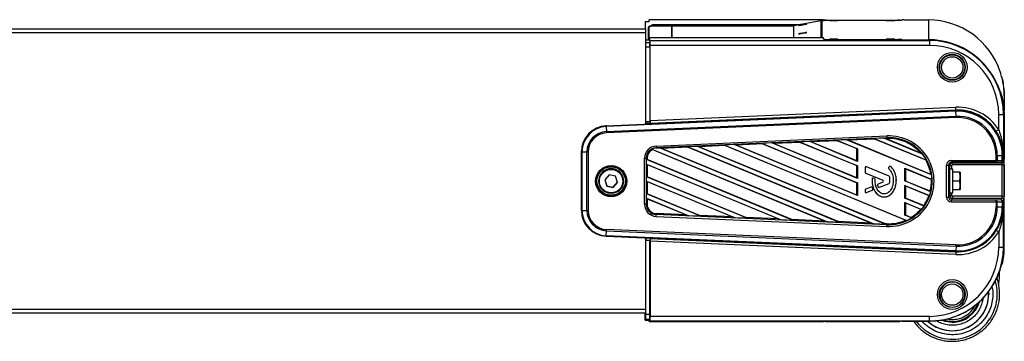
# Model space of a CAD drawing. Header units: millimetres. Extents: x 0 to 420, y 0 to 297.
# Tile 37 of 62: x 189 to 224, y 171 to 183. Entities that reach past the tile are written whole.
import ezdxf

# ---------------------------------------------------------------- set-up
doc = ezdxf.new("R2010")
doc.units = ezdxf.units.MM

msp = doc.modelspace()

# ---------------------------------------------------------------- linework, layer by layer
at = {"color": 7, "linetype": 'Continuous', "lineweight": 25}
for p, q in [((217.50031, 182.83699), (211.28746, 182.83699)), ((211.28746, 182.76943), (211.28746, 182.83699)), ((217.50031, 182.79739), (217.50031, 182.83699)), ((217.50857, 182.82047), (217.50031, 182.83699)), ((217.50857, 182.82047), (217.50857, 182.79739)), ((217.52941, 182.81389), (217.52941, 182.79739)), ((217.5761, 182.8193), (220.1529, 182.8193)), ((217.5761, 182.81501), (217.5761, 182.8193)), ((217.59694, 182.81507), (220.29819, 182.81507)), ((220.1529, 182.8193), (220.1529, 182.81507)), ((220.22349, 182.81507), (220.22042, 182.81814)), ((220.22042, 182.81507), (220.22042, 182.81814)), ((220.29819, 182.81507), (220.29819, 182.82567)), ((220.36572, 182.82685), (221.24362, 182.82685)), ((221.24362, 182.82685), (221.24362, 182.12206)), ((179.4299, 182.51365), (211.16949, 182.51365)), ((211.1524, 182.76943), (211.1524, 182.51365)), ((211.1524, 182.76943), (211.28746, 182.76943)), ((211.16949, 182.37859), (211.16949, 182.51365)), ((211.2808, 182.53014), (211.25272, 182.53244)), ((211.25272, 182.53244), (211.25272, 182.12121)), ((211.2808, 182.53014), (211.2808, 182.12121)), ((212.05941, 182.60296), (211.31877, 182.60021)), ((211.31877, 182.60021), (211.34685, 182.5979)), ((212.08749, 182.60065), (211.34685, 182.5979)), ((216.58744, 182.64782), (211.40898, 182.64782)), ((211.40898, 182.64782), (211.43511, 182.63475)), ((212.77314, 182.61574), (211.68342, 182.61574)), ((211.69297, 182.6016), (211.68342, 182.61574)), ((212.08749, 182.60065), (212.05941, 182.60296)), ((212.08749, 182.60065), (212.08749, 182.18877)), ((212.09783, 182.60303), (212.09783, 182.60067)), ((216.43304, 182.60303), (212.09783, 182.60303)), ((216.43304, 182.60067), (212.09783, 182.60067)), ((212.09783, 182.60067), (212.09783, 182.18877)), ((212.77314, 182.61574), (212.78965, 182.624)), ((212.77314, 182.61574), (212.77314, 182.60303)), ((212.78965, 182.624), (212.8917, 182.624)), ((212.78965, 182.60303), (212.78965, 182.624)), ((212.8917, 182.624), (212.9082, 182.61574)), ((212.8917, 182.624), (212.8917, 182.60303)), ((215.88879, 182.61574), (212.9082, 182.61574)), ((212.9082, 182.60303), (212.9082, 182.61574)), ((215.88879, 182.61574), (215.88013, 182.60303)), ((216.4331, 182.61574), (216.208, 182.61574)), ((216.21667, 182.60303), (216.208, 182.61574)), ((216.43304, 182.61562), (216.43304, 182.18877)), ((217.41433, 182.79451), (216.76557, 182.68014)), ((217.41433, 182.79451), (217.41433, 182.18877)), ((217.52941, 182.79739), (217.44716, 182.79739)), ((217.44716, 182.79739), (217.44716, 182.18877)), ((179.4299, 182.37859), (211.16949, 182.37859)), ((211.16949, 179.1322), (211.16949, 182.37859)), ((211.16949, 182.12121), (211.28746, 182.12121)), ((211.28746, 182.12121), (211.28746, 182.18877)), ((211.28746, 182.18877), (211.31998, 182.09121)), ((217.50031, 182.18877), (211.28746, 182.18877)), ((211.28746, 182.12121), (211.3188, 182.02719)), ((217.50857, 182.13923), (217.50031, 182.18877)), ((217.50652, 182.15153), (217.52941, 182.15153)), ((217.52941, 182.15153), (217.52941, 182.13671)), ((217.5761, 182.13573), (220.1529, 182.13573)), ((220.29819, 182.13385), (220.21255, 182.13385)), ((220.22989, 182.10384), (220.22042, 182.13225)), ((220.29819, 182.12324), (220.29819, 182.13385)), ((220.29819, 182.10036), (220.29819, 182.12324)), ((220.36572, 182.12206), (221.24362, 182.12206)), ((220.36572, 182.12206), (220.36572, 182.10036)), ((221.24362, 182.10036), (221.24362, 182.12206)), ((211.16949, 182.02719), (211.3188, 182.02719)), ((211.32164, 181.85564), (211.16949, 181.85564)), ((211.31998, 182.09121), (221.28205, 182.09121)), ((211.32164, 181.85564), (211.32164, 179.20948)), ((211.32282, 179.23863), (211.32282, 181.91967)), ((221.28205, 181.91967), (211.32282, 181.91967)), ((220.29741, 182.10036), (221.28205, 182.10036)), ((221.28205, 182.09121), (221.28205, 182.10036)), ((221.28205, 182.09121), (221.28205, 181.91967)), ((223.82601, 180.90657), (223.82601, 180.91718)), ((223.8617, 180.77924), (223.8735, 180.77924)), ((211.16949, 180.29971), (211.17067, 180.29971)), ((211.17067, 179.62461), (211.17067, 180.29971)), ((223.82601, 180.21474), (223.82601, 180.22535)), ((223.8735, 180.09566), (223.84634, 180.09566)), ((223.94486, 180.11424), (223.94486, 180.11032)), ((223.94486, 180.11032), (223.94486, 180.10637)), ((223.94486, 180.10637), (223.94486, 179.5979)), ((223.94792, 180.15384), (223.94792, 179.56979)), ((211.32282, 179.23863), (222.2202, 179.71435)), ((209.76135, 179.04925), (222.22514, 179.59335)), ((222.22608, 179.57112), (209.76229, 179.02702)), ((209.77002, 178.84712), (222.23381, 179.39122)), ((222.23581, 179.3449), (209.77203, 178.8008)), ((211.16949, 179.62618), (211.17067, 179.62461)), ((211.17067, 179.62461), (211.16949, 179.62461)), ((222.22461, 179.61152), (211.32453, 179.13568)), ((222.22514, 179.59335), (222.22461, 179.61152)), ((222.23381, 179.39122), (222.22608, 179.57112)), ((223.74951, 178.91008), (223.74951, 179.45258)), ((223.91824, 179.45543), (223.94792, 179.47026)), ((223.91824, 179.45543), (223.91824, 178.00373)), ((223.94792, 179.47026), (223.94792, 177.85802)), ((209.76073, 179.07065), (209.76135, 179.04925)), ((209.76229, 179.02702), (209.77002, 178.84712)), ((211.16949, 179.20284), (211.32164, 179.20948)), ((211.17008, 179.13406), (211.16949, 179.13403)), ((211.32278, 179.14085), (211.17006, 179.13418)), ((211.17006, 179.13418), (211.17008, 179.13406)), ((211.32453, 179.13568), (211.32278, 179.14085)), ((211.53865, 178.3328), (219.75965, 178.69168)), ((219.76242, 178.62907), (211.54142, 178.27019)), ((219.65681, 178.61645), (219.30959, 178.60129)), ((219.30959, 178.60129), (219.34936, 178.57961)), ((219.30959, 178.60129), (221.18113, 177.82619)), ((219.72451, 178.59598), (219.65681, 178.61645)), ((221.0332, 178.04642), (219.65681, 178.61645)), ((219.76386, 178.5977), (219.76242, 178.62907)), ((211.54178, 178.26219), (211.54142, 178.27019)), ((211.54178, 178.26219), (211.65885, 178.2673)), ((211.72655, 178.24684), (211.65885, 178.2673)), ((218.07485, 175.61011), (211.65885, 178.2673)), ((212.68439, 178.28865), (211.72655, 178.24684)), ((212.64462, 178.31034), (212.99184, 178.32549)), ((212.64462, 178.31034), (212.68439, 178.28865)), ((212.64462, 178.31034), (219.29292, 175.55694)), ((212.68439, 178.28865), (219.20927, 175.58637)), ((213.05954, 178.30503), (212.99184, 178.32549)), ((219.72197, 175.53821), (212.99184, 178.32549)), ((214.01738, 178.34684), (213.05954, 178.30503)), ((219.67283, 175.56613), (213.05954, 178.30503)), ((214.32484, 178.38368), (213.97762, 178.36853)), ((213.97762, 178.36853), (214.01738, 178.34684)), ((213.97762, 178.36853), (220.47681, 175.67688)), ((214.01738, 178.34684), (220.43819, 175.68766)), ((214.39254, 178.36322), (214.32484, 178.38368)), ((218.71509, 176.56546), (214.32484, 178.38368)), ((215.35038, 178.40503), (214.39254, 178.36322)), ((218.69051, 176.58321), (214.39254, 178.36322)), ((215.65783, 178.44188), (215.31061, 178.42672)), ((215.31061, 178.42672), (215.35038, 178.40503)), ((215.31061, 178.42672), (218.71509, 177.01675)), ((215.35038, 178.40503), (218.69051, 177.02171)), ((215.72553, 178.42141), (215.65783, 178.44188)), ((218.71509, 177.17571), (215.65783, 178.44188)), ((216.68337, 178.46322), (215.72553, 178.42141)), ((218.69051, 177.19346), (215.72553, 178.42141)), ((216.6436, 178.48491), (216.99083, 178.50007)), ((216.6436, 178.48491), (216.68337, 178.46322)), ((216.6436, 178.48491), (218.71509, 177.627)), ((216.68337, 178.46322), (218.69051, 177.63196)), ((217.05852, 178.4796), (216.99083, 178.50007)), ((218.71509, 177.78596), (216.99083, 178.50007)), ((218.01636, 178.52142), (217.05852, 178.4796)), ((218.69051, 177.80371), (217.05852, 178.4796)), ((218.32382, 178.55826), (217.9766, 178.5431)), ((217.9766, 178.5431), (218.01636, 178.52142)), ((217.9766, 178.5431), (218.71509, 178.23725)), ((218.01636, 178.52142), (218.69051, 178.24222)), ((218.39152, 178.53779), (218.32382, 178.55826)), ((221.35798, 177.30166), (218.32382, 178.55826)), ((219.34936, 178.57961), (218.39152, 178.53779)), ((221.33039, 177.32066), (218.39152, 178.53779)), ((219.34936, 178.57961), (221.14905, 177.83426)), ((219.76386, 178.5977), (219.72451, 178.59598)), ((220.97594, 178.0777), (219.72451, 178.59598)), ((208.87509, 178.12359), (208.86139, 178.13044)), ((208.87509, 176.0396), (208.87509, 178.12359)), ((208.89653, 178.12277), (209.07374, 178.11989)), ((208.89653, 178.12277), (208.89653, 176.03878)), ((209.07374, 176.03589), (209.07374, 178.11989)), ((209.11979, 178.11957), (209.11979, 176.03558)), ((211.12348, 176.25597), (211.12348, 177.89918)), ((211.21993, 177.90154), (211.18694, 177.89995)), ((211.18694, 177.89995), (211.18694, 176.25674)), ((211.21993, 177.90154), (211.21993, 177.8464)), ((211.38813, 178.22046), (211.41112, 178.20573)), ((211.38813, 178.22046), (217.64581, 175.62884)), ((211.41112, 178.20573), (217.56215, 175.65827)), ((218.02571, 175.63804), (211.72655, 178.24684)), ((218.71509, 178.23725), (218.69051, 178.24222)), ((218.69051, 177.80371), (218.69051, 178.24222)), ((218.71509, 178.23725), (218.71509, 177.78596)), ((221.0332, 178.04642), (220.97594, 178.0777)), ((223.65231, 177.81798), (223.65231, 177.9891)), ((223.69837, 177.98942), (223.87558, 177.9923)), ((223.69837, 177.98942), (223.69837, 177.8183)), ((223.87558, 177.81542), (223.87558, 177.9923)), ((223.89701, 177.99312), (223.91824, 178.00373)), ((223.89701, 177.99312), (223.89701, 177.81624)), ((211.21993, 177.8464), (211.19535, 177.84901)), ((211.19535, 177.69005), (211.19535, 177.84901)), ((216.42773, 175.68202), (211.19535, 177.84901)), ((211.19535, 177.69005), (211.21993, 177.67466)), ((211.19535, 177.69005), (215.99869, 175.70075)), ((216.37859, 175.70994), (211.21993, 177.8464)), ((211.21993, 177.67466), (211.21993, 177.23615)), ((211.21993, 177.67466), (215.91503, 175.73018)), ((218.69051, 177.80371), (218.71509, 177.78596)), ((218.71509, 177.627), (218.69051, 177.63196)), ((218.69051, 177.19346), (218.69051, 177.63196)), ((218.71509, 177.627), (218.71509, 177.17571)), ((218.98408, 177.55372), (218.98408, 177.39719)), ((218.98455, 177.55348), (218.98408, 177.55372)), ((218.98455, 177.55348), (218.98455, 177.39695)), ((219.03625, 177.58821), (219.03643, 177.58888)), ((219.84342, 177.2587), (219.03625, 177.58821)), ((219.84359, 177.25938), (219.03643, 177.58888)), ((219.84553, 177.59514), (219.82508, 177.57062)), ((219.82544, 177.57008), (219.82508, 177.57062)), ((219.84589, 177.5946), (219.82544, 177.57008)), ((219.84589, 177.5946), (219.84553, 177.59514)), ((219.89941, 177.5988), (219.89972, 177.59939)), ((221.14905, 177.83426), (221.18113, 177.82619)), ((221.89215, 176.50586), (221.89215, 177.64929)), ((221.95964, 177.65042), (221.95964, 176.507)), ((222.00225, 177.62911), (221.95964, 177.65042)), ((222.00225, 177.51261), (222.00225, 177.62911)), ((222.06087, 177.81798), (223.65231, 177.81798)), ((222.06087, 177.81798), (222.06087, 177.75164)), ((223.65231, 177.75164), (222.06087, 177.75164)), ((222.06087, 177.75164), (222.10349, 177.73033)), ((222.06974, 177.63025), (222.06974, 177.51261)), ((222.10349, 177.73033), (223.86636, 177.73033)), ((222.10349, 177.66399), (222.10349, 177.73033)), ((223.87092, 177.66399), (222.10349, 177.66399)), ((223.65231, 177.81798), (223.65231, 177.75164)), ((223.82952, 177.74876), (223.65231, 177.75164)), ((223.69837, 177.8183), (223.87558, 177.81542)), ((223.86636, 177.73033), (223.82952, 177.74876)), ((223.87092, 176.5383), (223.87092, 177.66399)), ((223.89701, 177.81624), (223.93385, 177.79781)), ((223.93841, 177.66513), (223.93841, 176.53944)), ((223.94792, 176.35606), (223.94792, 177.85802)), ((209.86125, 177.30069), (209.70732, 177.12457)), ((210.09077, 177.25547), (209.86125, 177.30069)), ((210.16636, 177.03412), (210.09077, 177.25547)), ((211.21993, 177.23615), (211.19535, 177.23876)), ((211.19535, 177.0798), (211.19535, 177.23876)), ((214.78061, 175.75392), (211.19535, 177.23876)), ((214.73148, 175.78184), (211.21993, 177.23615)), ((218.98455, 177.39695), (218.98408, 177.39719)), ((219.00789, 177.36223), (219.00771, 177.36202)), ((219.00771, 177.36202), (219.6155, 177.11391)), ((219.00789, 177.36223), (219.61568, 177.11411)), ((219.82962, 177.51776), (219.82931, 177.51764)), ((219.84342, 177.2587), (219.84359, 177.25938)), ((219.86675, 177.22398), (219.86722, 177.22421)), ((219.86675, 177.03644), (219.86675, 177.22398)), ((219.86722, 177.03667), (219.86722, 177.22421)), ((220.40337, 177.53805), (221.37308, 177.13644)), ((220.40337, 177.08676), (220.40337, 177.53805)), ((220.42795, 177.52266), (220.40337, 177.53805)), ((220.42795, 177.52266), (220.42795, 177.08415)), ((220.42795, 177.52266), (221.34834, 177.14148)), ((221.35798, 177.30166), (221.33039, 177.32066)), ((221.96632, 176.90799), (221.96632, 177.25611)), ((222.00225, 177.29313), (221.96671, 177.29313)), ((221.96862, 177.32476), (222.00225, 177.36678)), ((222.1103, 177.51261), (222.00225, 177.51261)), ((222.00225, 177.15046), (222.00225, 177.51261)), ((222.1103, 177.15046), (222.1103, 177.51261)), ((222.36288, 177.40531), (222.1103, 177.40531)), ((222.36288, 177.39903), (222.1103, 177.39903)), ((222.38043, 177.24164), (222.36288, 177.39903)), ((222.36288, 177.08426), (222.38043, 177.24164)), ((222.38043, 177.40222), (222.38041, 177.40227)), ((222.38043, 177.40217), (222.38043, 177.24164)), ((222.38043, 177.24164), (222.38043, 176.93001)), ((209.49789, 177.08523), (209.49789, 177.07969)), ((209.70732, 177.12457), (209.78291, 176.90321)), ((209.70876, 177.12622), (209.78291, 176.90911)), ((209.78291, 176.90911), (209.78291, 176.90321)), ((209.78291, 176.90911), (210.01243, 176.86388)), ((209.78291, 176.90321), (210.01243, 176.85799)), ((210.01243, 176.86388), (210.16491, 177.03835)), ((210.01243, 176.85799), (210.16636, 177.03412)), ((210.01243, 176.86388), (210.01243, 176.85799)), ((210.37579, 177.07969), (210.37579, 177.08523)), ((211.19535, 177.0798), (211.21993, 177.06441)), ((211.19535, 177.0798), (214.35157, 175.77265)), ((211.21993, 177.06441), (211.21993, 176.6259)), ((211.21993, 177.06441), (214.26792, 175.80208)), ((218.69051, 177.19346), (218.71509, 177.17571)), ((218.71509, 177.01675), (218.69051, 177.02171)), ((218.69051, 176.58321), (218.69051, 177.02171)), ((218.71509, 177.01675), (218.71509, 176.56546)), ((219.18888, 176.86943), (219.00771, 176.79548)), ((219.18906, 176.86876), (219.00789, 176.79481)), ((219.18906, 176.86876), (219.18888, 176.86943)), ((219.23557, 177.15188), (219.2351, 177.15215)), ((219.23771, 176.84884), (219.23814, 176.84926)), ((219.25713, 176.80362), (219.23771, 176.84884)), ((219.25756, 176.80405), (219.23814, 176.84926)), ((219.2875, 177.18431), (219.28768, 177.18498)), ((219.31953, 177.1709), (219.2875, 177.18431)), ((219.31971, 177.17157), (219.28768, 177.18498)), ((219.31953, 177.1709), (219.31971, 177.17157)), ((219.34256, 177.13633), (219.34304, 177.13656)), ((219.43021, 176.93041), (219.42975, 176.93051)), ((219.44799, 176.88068), (219.44755, 176.88074)), ((219.6155, 177.04359), (219.45173, 176.97674)), ((219.45191, 176.97607), (219.45173, 176.97674)), ((219.61568, 177.04292), (219.45191, 176.97607)), ((219.49686, 176.86024), (219.84342, 177.00171)), ((219.49686, 176.86024), (219.49703, 176.86004)), ((219.49703, 176.86004), (219.84359, 177.00151)), ((219.61568, 177.11411), (219.6155, 177.11391)), ((219.61568, 177.04292), (219.6155, 177.04359)), ((219.84342, 177.00171), (219.84359, 177.00151)), ((219.86675, 177.03644), (219.86722, 177.03667)), ((220.09995, 177.10771), (220.10043, 177.10794)), ((221.32794, 176.70385), (220.40337, 177.08676)), ((220.40337, 177.08676), (220.42795, 177.08415)), ((220.40337, 176.9278), (221.28529, 176.56255)), ((220.40337, 176.47651), (220.40337, 176.9278)), ((220.42795, 176.91241), (220.40337, 176.9278)), ((221.30641, 176.72034), (220.42795, 177.08415)), ((220.42795, 176.91241), (220.42795, 176.4739)), ((220.42795, 176.91241), (221.26057, 176.56758)), ((221.34834, 177.14148), (221.37308, 177.13644)), ((221.96643, 176.88794), (222.00225, 176.88794)), ((222.00225, 176.66847), (222.00225, 177.15046)), ((222.1103, 176.66847), (222.1103, 177.15046)), ((222.36288, 177.08426), (222.1103, 177.08426)), ((222.38043, 176.93001), (222.36288, 177.08426)), ((222.36288, 176.77576), (222.38043, 176.93001)), ((222.38043, 176.93001), (222.38043, 176.7789)), ((211.21993, 176.6259), (211.19535, 176.62851)), ((211.19535, 176.46955), (211.19535, 176.62851)), ((213.1335, 175.82582), (211.19535, 176.62851)), ((213.08436, 175.85375), (211.21993, 176.6259)), ((218.69051, 176.58321), (218.71509, 176.56546)), ((218.98408, 176.76032), (218.98408, 176.70717)), ((218.98455, 176.76008), (218.98408, 176.76032)), ((218.98455, 176.70693), (218.98408, 176.70717)), ((218.98455, 176.76008), (218.98455, 176.70693)), ((219.00789, 176.79481), (219.00771, 176.79548)), ((219.03625, 176.67221), (219.23684, 176.75409)), ((219.03625, 176.67221), (219.03643, 176.67201)), ((219.03643, 176.67201), (219.23702, 176.75389)), ((219.23684, 176.75409), (219.23702, 176.75389)), ((219.25713, 176.80362), (219.25756, 176.80405)), ((221.26057, 176.56758), (221.28529, 176.56255)), ((221.32794, 176.70385), (221.30641, 176.72034)), ((222.00225, 176.5709), (221.95964, 176.507)), ((221.96862, 176.84164), (222.00225, 176.83323)), ((222.00225, 176.66847), (222.1103, 176.66847)), ((222.00225, 176.66847), (222.00225, 176.5709)), ((222.06974, 176.66847), (222.06974, 176.57204)), ((222.10349, 176.5383), (222.10349, 176.46968)), ((223.87092, 176.5383), (222.10349, 176.5383)), ((222.36288, 176.77576), (222.1103, 176.77576)), ((222.38041, 176.77881), (222.38043, 176.77886)), ((211.21993, 176.25832), (211.18694, 176.25674)), ((211.19535, 176.46955), (211.21993, 176.45416)), ((211.19535, 176.46955), (212.70445, 175.84455)), ((211.21993, 176.45416), (211.21993, 176.25832)), ((211.21993, 176.45416), (212.6208, 175.87398)), ((221.09321, 176.19081), (220.40337, 176.47651)), ((220.40337, 176.47651), (220.42795, 176.4739)), ((220.40337, 176.31755), (220.99952, 176.07065)), ((220.40337, 175.86626), (220.40337, 176.31755)), ((220.42795, 176.30215), (220.40337, 176.31755)), ((221.07342, 176.20658), (220.42795, 176.4739)), ((220.42795, 176.30215), (220.42795, 175.86365)), ((220.42795, 176.30215), (220.97147, 176.07705)), ((221.09321, 176.19081), (221.07342, 176.20658)), ((222.06087, 176.40578), (222.10349, 176.46968)), ((222.06087, 176.33716), (222.06087, 176.40578)), ((223.65231, 176.40578), (222.06087, 176.40578)), ((222.06087, 176.33716), (223.65231, 176.33716)), ((222.10349, 176.46968), (223.86636, 176.46968)), ((223.82952, 176.41443), (223.65231, 176.40578)), ((223.65231, 176.33716), (223.65231, 176.40578)), ((223.65231, 176.33716), (223.65231, 176.16604)), ((223.69837, 176.33748), (223.87558, 176.34613)), ((223.69837, 176.16636), (223.69837, 176.33748)), ((223.69837, 176.16636), (223.87558, 176.16924)), ((223.86636, 176.46968), (223.82952, 176.41443)), ((223.87558, 176.34613), (223.87558, 176.16924)), ((223.89701, 176.34695), (223.93385, 176.4022)), ((223.89701, 176.17006), (223.89701, 176.34695)), ((223.89701, 176.17006), (223.91824, 176.18067)), ((223.91824, 174.72898), (223.91824, 176.18067)), ((223.94792, 174.74381), (223.94792, 176.35606)), ((208.87509, 176.0396), (208.86266, 176.04581)), ((208.89653, 176.03878), (209.07374, 176.03589)), ((211.46216, 175.90776), (211.37796, 175.94263)), ((211.53865, 175.82235), (219.75965, 175.46346)), ((211.54285, 175.92104), (211.54142, 175.88651)), ((219.76242, 175.52763), (211.54142, 175.88651)), ((212.6208, 175.87398), (211.54285, 175.92104)), ((212.6208, 175.87398), (212.70445, 175.84455)), ((213.1335, 175.82582), (212.70445, 175.84455)), ((213.1335, 175.82582), (213.08436, 175.85375)), ((214.26792, 175.80208), (213.08436, 175.85375)), ((214.26792, 175.80208), (214.35157, 175.77265)), ((220.64377, 175.76669), (220.40337, 175.86626)), ((220.40337, 175.86626), (220.42795, 175.86365)), ((220.62195, 175.7833), (220.42795, 175.86365)), ((220.97147, 176.07705), (220.99952, 176.07065)), ((214.78061, 175.75392), (214.35157, 175.77265)), ((214.78061, 175.75392), (214.73148, 175.78184)), ((215.91503, 175.73018), (214.73148, 175.78184)), ((215.91503, 175.73018), (215.99869, 175.70075)), ((216.42773, 175.68202), (215.99869, 175.70075)), ((216.42773, 175.68202), (216.37859, 175.70994)), ((217.56215, 175.65827), (216.37859, 175.70994)), ((217.56215, 175.65827), (217.64581, 175.62884)), ((218.07485, 175.61011), (217.64581, 175.62884)), ((218.07485, 175.61011), (218.02571, 175.63804)), ((219.20927, 175.58637), (218.02571, 175.63804)), ((219.20927, 175.58637), (219.29292, 175.55694)), ((219.72197, 175.53821), (219.29292, 175.55694)), ((219.72197, 175.53821), (219.67283, 175.56613)), ((219.76386, 175.56216), (219.67283, 175.56613)), ((219.76386, 175.56216), (219.76242, 175.52763)), ((220.43819, 175.68766), (220.47681, 175.67688)), ((220.64377, 175.76669), (220.62195, 175.7833)), ((209.76084, 175.10802), (209.76135, 175.11394)), ((209.76135, 175.11394), (222.22514, 174.56984)), ((209.76229, 175.13453), (209.77002, 175.30866)), ((222.22608, 174.59043), (209.76229, 175.13453)), ((209.77002, 175.30866), (222.23381, 174.76456)), ((222.23581, 174.81025), (209.77203, 175.35434)), ((223.74951, 175.26864), (223.74951, 174.72613)), ((211.16949, 172.51906), (211.16949, 175.04654)), ((211.17008, 175.04466), (211.16949, 175.04468)), ((211.16949, 174.97823), (211.32164, 174.97159)), ((211.17006, 175.04462), (211.17008, 175.04466)), ((211.32278, 175.03795), (211.17006, 175.04462)), ((211.32164, 172.32543), (211.32164, 174.97159)), ((211.32453, 175.03962), (211.32278, 175.03795)), ((222.2202, 174.46437), (211.32282, 174.94009)), ((211.32282, 174.94009), (211.32282, 172.25905)), ((211.32453, 175.03962), (222.22461, 174.56379)), ((222.23381, 174.76456), (222.22608, 174.59043)), ((223.91824, 174.72898), (223.94792, 174.74381)), ((211.16949, 174.55647), (211.17067, 174.55647)), ((211.17067, 173.88136), (211.17067, 174.55647)), ((222.22514, 174.56984), (222.22461, 174.56379)), ((211.17067, 173.88136), (211.16949, 173.88293)), ((211.17067, 173.88136), (211.16949, 173.88136)), ((223.69526, 173.65603), (223.69331, 173.62154)), ((223.38796, 173.13639), (223.39105, 173.04698)), ((223.39105, 173.04695), (223.39105, 173.04698)), ((223.3924, 173.04695), (223.3924, 173.04698)), ((179.4299, 172.51906), (211.16949, 172.51906)), ((179.4299, 172.384), (211.16949, 172.384)), ((211.1524, 172.12822), (211.1524, 172.384)), ((211.16949, 172.384), (211.16949, 172.51906)), ((211.16949, 172.32543), (211.16949, 172.384)), ((211.32164, 172.32543), (211.16949, 172.32543)), ((211.1524, 172.12822), (211.16806, 172.15957)), ((211.1524, 172.12822), (211.28746, 172.12822)), ((211.16806, 172.15957), (211.3188, 172.15957)), ((211.28746, 172.12822), (211.3188, 172.15957)), ((211.28746, 172.12822), (211.28746, 172.06066)), ((211.28746, 172.06066), (211.31998, 172.09319)), ((217.50031, 172.06066), (211.28746, 172.06066)), ((211.31998, 172.09319), (221.28205, 172.09319)), ((221.28205, 172.25905), (211.32282, 172.25905)), ((217.50857, 172.07718), (217.50031, 172.06066)), ((217.5761, 172.07835), (220.1529, 172.07835)), ((220.22989, 172.08898), (220.22042, 172.07951)), ((220.29741, 172.09014), (221.28205, 172.09014)), ((221.28205, 172.09319), (221.28205, 172.25905)), ((221.28205, 172.09319), (221.28205, 172.09014)), ((221.84444, 172.07492), (221.70038, 172.12346)), ((221.76338, 172.13434), (221.85132, 172.10749))]:
    msp.add_line(p, q, dxfattribs=at)
at = {"color": 7, "linetype": 'Continuous', "lineweight": 25, "flags": 128}
for points in [[(217.86707, 182.81182), (217.80892, 182.81162), (217.75963, 182.81105), (217.72669, 182.81019), (217.71512, 182.80917), (217.72669, 182.80816), (217.75963, 182.8073), (217.80892, 182.80672), (217.86707, 182.80652), (217.92522, 182.80672), (217.97451, 182.8073), (218.00745, 182.80816), (218.01901, 182.80917), (218.00745, 182.81019), (217.97451, 182.81105), (217.92522, 182.81162), (217.86707, 182.81182)], [(219.893, 182.81182), (219.83485, 182.81162), (219.78556, 182.81105), (219.75262, 182.81019), (219.74106, 182.80917), (219.75262, 182.80816), (219.78556, 182.8073), (219.83485, 182.80672), (219.893, 182.80652), (219.95115, 182.80672), (220.00044, 182.8073), (220.03338, 182.80816), (220.04495, 182.80917), (220.03338, 182.81019), (220.00044, 182.81105), (219.95115, 182.81162), (219.893, 182.81182)], [(216.9152, 182.68413), (216.90381, 182.68313), (216.87138, 182.67827), (216.82283, 182.67029), (216.76557, 182.6604), (216.7083, 182.6501), (216.65976, 182.64097), (216.62732, 182.63439), (216.61593, 182.63136), (216.62732, 182.63236), (216.65976, 182.63722), (216.7083, 182.6452), (216.76557, 182.65509), (216.82283, 182.66539), (216.87138, 182.67452), (216.90381, 182.6811), (216.9152, 182.68413)], [(216.9152, 182.38359), (216.90381, 182.3826), (216.87138, 182.37774), (216.82283, 182.36975), (216.76557, 182.35986), (216.7083, 182.34956), (216.65976, 182.34043), (216.62732, 182.33385), (216.61593, 182.33083), (216.62732, 182.33182), (216.65976, 182.33668), (216.7083, 182.34466), (216.76557, 182.35456), (216.82283, 182.36485), (216.87138, 182.37399), (216.90381, 182.38057), (216.9152, 182.38359)], [(217.86707, 182.14239), (217.80892, 182.14219), (217.75963, 182.14161), (217.72669, 182.14075), (217.71512, 182.13974), (217.72669, 182.13872), (217.75963, 182.13786), (217.80892, 182.13729), (217.86707, 182.13709), (217.92522, 182.13729), (217.97451, 182.13786), (218.00745, 182.13872), (218.01901, 182.13974), (218.00745, 182.14075), (217.97451, 182.14161), (217.92522, 182.14219), (217.86707, 182.14239)], [(219.893, 182.14239), (219.83485, 182.14219), (219.78556, 182.14161), (219.75262, 182.14075), (219.74106, 182.13974), (219.75262, 182.13872), (219.78556, 182.13786), (219.83485, 182.13729), (219.893, 182.13709), (219.95115, 182.13729), (220.00044, 182.13786), (220.03338, 182.13872), (220.04495, 182.13974), (220.03338, 182.14075), (220.00044, 182.14161), (219.95115, 182.14219), (219.893, 182.14239)], [(223.8735, 180.77924), (223.86014, 180.79084), (223.84634, 180.80281)], [(223.82601, 180.22535), (223.85371, 180.12873), (223.8618, 180.09765)], [(223.8735, 174.11841), (223.86014, 174.10681), (223.84634, 174.09484)], [(221.64559, 173.03555), (221.65764, 172.93252), (221.66089, 172.91963)], [(222.09228, 172.04384), (221.99983, 172.04812), (221.84444, 172.07492)], [(221.85132, 172.10749), (222.0024, 172.08143), (222.09269, 172.07727)]]:
    msp.add_lwpolyline(points, dxfattribs=at)
at = {"color": 7, "linetype": 'Continuous', "lineweight": 25}
for centre, radius in [((222.09248, 181.14059), 0.52933), ((222.09247, 181.13964), 0.46283), ((222.09238, 181.13805), 0.44679), ((222.09247, 181.13708), 0.38029), ((209.93678, 177.07758), 0.55436), ((209.93678, 177.07813), 0.52062), ((209.93689, 177.08524), 0.50643), ((209.93679, 177.07973), 0.43891), ((209.93679, 177.07936), 0.41865), ((222.09248, 173.03812), 0.52933), ((222.09247, 173.03713), 0.46283), ((222.09247, 173.03457), 0.38029)]:
    msp.add_circle(centre, radius, dxfattribs=at)
for centre, radius, start, end in [((217.58007, 181.84682), 0.96839, 89.001369, 92.998326), ((220.34884, 181.85861), 0.96839, 89.001369, 92.998326), ((221.24374, 180.12564), 2.70121, 18.497978, 90.002504), ((211.3198, 182.53312), 0.06709, 90.881666, 180.582937), ((211.34788, 182.53082), 0.06709, 90.881666, 180.582937), ((211.52382, 182.46794), 0.16885, 52.19867, 128.226419), ((212.09766, 172.22048), 10.38255, 89.99908, 90.211118), ((212.09779, 179.80604), 2.79463, 89.99908, 90.211118), ((216.0484, 182.46794), 0.16885, 53.135073, 126.864927), ((217.54566, 177.7703), 4.97142, 99.02791, 102.932497), ((217.44716, 182.60827), 0.18911, 89.999991, 99.998494), ((220.34884, 183.09031), 0.96839, 267.001674, 270.998631), ((221.24375, 179.42086), 2.7012, 18.497823, 90.002659), ((221.28219, 179.45816), 2.64221, 13.96195, 90.002999), ((221.28225, 179.45523), 2.63598, 0.004364, 90.004363), ((221.28224, 179.4524), 2.46727, 0.004364, 90.004363), ((221.24441, 180.11423), 2.70045, 0.000045, 17.062178), ((221.28284, 180.15384), 2.66508, 1.585576, 13.571813), ((221.28284, 179.47026), 2.66508, 0.000023, 13.571816), ((222.29506, 178.00056), 1.71542, 32.01896, 92.501162), ((184.02836, 178.02276), 38.22928, 2.381816, 2.536073), ((222.29505, 177.99887), 1.61418, 32.01896, 92.501162), ((222.29513, 177.993), 1.60188, 0.004487, 92.504232), ((227.99843, 179.82501), 5.77793, 182.297848, 182.518493), ((222.29512, 177.99217), 1.58045, 0.004748, 92.503971), ((222.29511, 177.98931), 1.40325, 0.00462, 92.504099), ((291.81105, 182.38552), 69.64165, 182.4642382, 182.502384), ((222.29511, 177.98899), 1.3572, 0.00462, 92.504099), ((223.78973, 182.07307), 2.62079, 269.120635, 272.810462), ((209.8017, 178.12352), 0.92661, 92.495564, 179.995717), ((209.8017, 178.12271), 0.90517, 92.495223, 179.996058), ((215.53464, 179.28091), 5.77793, 182.297848, 182.518493), ((209.80171, 178.11983), 0.72798, 92.49539, 179.995891), ((209.80172, 178.11952), 0.68193, 92.49539, 179.995891), ((279.34727, 181.84142), 69.64165, 182.4642382, 182.502384), ((219.83031, 177.07757), 1.61565, 267.493343, 92.506657), ((259.86411, 180.43327), 40.14226, 182.48658, 182.576036), ((219.83031, 177.07835), 1.55221, 267.493343, 92.506657), ((219.83016, 177.07959), 1.51955, 41.05962, 92.500596), ((224.74371, 177.27437), 1.91415, 121.291643, 124.349491), ((211.55755, 177.89915), 0.43406, 92.49539, 179.995891), ((211.55755, 177.89993), 0.37061, 92.49539, 179.995891), ((211.55758, 177.90026), 0.36228, 92.49944, 117.88802), ((251.64311, 180.07439), 40.14226, 182.48658, 182.576036), ((208.89431, 178.34518), 0.22242, 265.043148, 270.570619), ((209.11722, 181.09579), 2.97622, 269.162784, 270.049448), ((211.13292, 179.72334), 1.82418, 269.703429, 271.696845), ((211.55753, 177.90152), 0.3376, 115.700895, 179.99803), ((219.8304, 177.07867), 1.54378, 28.961171, 38.819588), ((223.65488, 180.96532), 2.97622, 269.950552, 270.837216), ((223.87779, 178.21472), 0.22242, 269.429381, 274.956852), ((219.02207, 177.55371), 0.03799, 67.789196, 179.993436), ((219.02207, 177.55348), 0.03751, 67.789196, 179.993436), ((219.85424, 177.54629), 0.03798, 140.161852, 228.983515), ((219.85424, 177.54606), 0.03751, 140.161852, 228.983515), ((219.8747, 177.5708), 0.03799, 48.811067, 140.160365), ((219.8747, 177.57056), 0.03752, 48.811067, 140.160365), ((219.83052, 177.07991), 1.51907, 9.118791, 29.774514), ((221.90824, 178.69748), 1.04832, 269.120635, 272.810462), ((222.05365, 176.58206), 1.04832, 89.120635, 92.810462), ((223.65488, 180.7942), 2.97622, 269.950552, 270.837216), ((223.63822, 177.81062), 0.06064, 283.437682, 7.279387), ((223.82946, 177.81631), 0.06755, 270.053918, 359.937355), ((223.81543, 177.80773), 0.06064, 283.437682, 7.279387), ((223.8663, 177.79789), 0.06755, 270.053918, 359.937355), ((223.887, 178.71218), 1.04832, 269.120635, 272.810462), ((223.87779, 178.03783), 0.22242, 269.429381, 274.956852), ((209.93684, 177.08518), 0.43895, 0.006379, 179.993621), ((219.02206, 177.39719), 0.03798, 180.002254, 247.796537), ((219.02206, 177.39695), 0.03751, 180.002254, 247.796537), ((219.82924, 177.22398), 0.03751, 0.002254, 67.796538), ((219.82924, 177.22421), 0.03798, 0.002254, 67.796538), ((219.8306, 177.07875), 1.54356, 2.141993, 8.303107), ((219.20324, 176.83426), 0.03799, 23.25304, 112.208187), ((219.20324, 176.83403), 0.03752, 23.25304, 112.208187), ((219.27302, 177.14994), 0.03799, 67.289466, 176.664535), ((219.27302, 177.1497), 0.03751, 67.289466, 176.664535), ((219.30506, 177.1363), 0.03751, 0.037212, 67.29633), ((219.30506, 177.13654), 0.03798, 0.037212, 67.29633), ((219.46609, 176.94157), 0.03798, 112.202332, 196.935139), ((219.46609, 176.94134), 0.03751, 112.202332, 196.935139), ((219.48268, 176.89521), 0.03799, 202.385917, 292.208292), ((219.48268, 176.89497), 0.03752, 202.385917, 292.208292), ((219.60115, 177.07875), 0.03798, 292.202097, 67.797875), ((219.60115, 177.07852), 0.03845, 292.202097, 67.797875), ((219.82924, 177.03644), 0.03751, 292.203465, 359.997746), ((219.82924, 177.03667), 0.03798, 292.203465, 359.997746), ((219.83059, 177.07993), 1.519, 346.306391, 2.322171), ((219.02206, 176.76031), 0.03798, 112.203442, 179.997746), ((219.02207, 176.70717), 0.03799, 180.006564, 292.210773), ((219.02206, 176.76008), 0.03751, 112.203442, 179.997746), ((219.02207, 176.70694), 0.03751, 180.006564, 292.210773), ((219.22267, 176.78882), 0.03751, 292.201989, 23.246984), ((219.22267, 176.78906), 0.03798, 292.201989, 23.246984), ((219.83046, 177.07997), 1.51913, 324.905364, 340.287768), ((219.83055, 177.07876), 1.54362, 340.462956, 345.943356), ((221.90824, 177.55405), 1.04832, 269.120635, 272.810462), ((222.05365, 175.52385), 1.04832, 89.120635, 92.810462), ((223.887, 177.58649), 1.04832, 269.120635, 272.810462), ((211.13292, 178.08012), 1.82418, 269.703429, 271.696845), ((211.55755, 176.256), 0.43406, 180.004109, 267.50461), ((211.55755, 176.25677), 0.37061, 180.004109, 267.50461), ((211.55755, 176.25835), 0.33763, 180.004109, 267.50461), ((219.83037, 177.07886), 1.54382, 319.227492, 324.884547), ((222.29513, 176.17019), 1.60188, 267.495768, 359.995513), ((222.29512, 176.16937), 1.58045, 267.496029, 359.995252), ((222.29511, 176.16647), 1.40325, 267.495901, 359.99538), ((222.29511, 176.16615), 1.3572, 267.495901, 359.99538), ((223.63555, 176.3448), 0.06324, 353.355076, 74.629729), ((223.65488, 179.31338), 2.97622, 269.950552, 270.837216), ((223.65488, 179.14226), 2.97622, 269.950552, 270.837216), ((223.81276, 176.35345), 0.06324, 353.355076, 74.629729), ((223.8294, 176.34682), 0.06761, 0.109468, 89.899259), ((223.86625, 176.40207), 0.06761, 0.109468, 89.899259), ((223.87779, 176.56854), 0.22242, 269.429381, 274.956852), ((223.87779, 176.39166), 0.22242, 269.429381, 274.956852), ((208.89431, 176.26119), 0.22242, 265.043148, 270.570619), ((209.8017, 176.03967), 0.92661, 180.004283, 267.504436), ((209.8017, 176.03884), 0.90517, 180.003942, 267.504777), ((209.11722, 179.0118), 2.97622, 269.162784, 270.049448), ((209.80171, 176.03594), 0.72798, 180.004109, 267.50461), ((209.80172, 176.03562), 0.68193, 180.004109, 267.50461), ((211.55758, 176.25723), 0.36227, 240.276675, 254.729496), ((168.11058, 177.72797), 43.46986, 357.487476, 357.572127), ((219.83026, 177.08014), 1.51939, 301.403412, 318.685887), ((176.33158, 177.36908), 43.46986, 357.487476, 357.572127), ((219.83014, 177.08036), 1.51965, 267.50026, 293.585991), ((219.83019, 177.07907), 1.5441, 294.756979, 301.796179), ((205.33326, 175.32533), 4.43314, 357.266882, 357.533262), ((143.0701, 178.26435), 66.76538, 357.4626912, 357.5019374), ((222.29506, 176.17816), 1.71542, 267.498838, 327.98104), ((222.29505, 176.17643), 1.61418, 267.498838, 327.98104), ((222.77785, 173.76004), 1.79444, 57.215115, 60.419244), ((155.53388, 177.72026), 66.76538, 357.4626912, 357.5019374), ((221.28284, 174.74381), 2.66508, 346.428184, 359.999977), ((221.28225, 174.72918), 2.63598, 269.995637, 359.995636), ((221.28224, 174.72632), 2.46727, 269.995637, 359.995636), ((256.0326, 173.01233), 33.84356, 177.372527, 177.541002), ((217.79705, 174.78123), 4.43314, 357.266882, 357.533262), ((223.78973, 177.34661), 2.62079, 269.120635, 272.810462), ((221.28219, 174.73235), 2.64221, 269.997001, 346.03805), ((222.09238, 173.03556), 0.44679, 195.039234, 180.001431), ((222.09253, 173.04905), 1.60436, 255.707888, 16.904123), ((222.09241, 173.04711), 1.29997, 227.404267, 4.010312), ((222.09241, 173.04715), 1.29999, 227.406118, 359.992289), ((222.09241, 173.04711), 1.29862, 227.469116, 3.942081), ((222.09247, 173.0487), 1.00486, 269.988873, 344.36038), ((222.09247, 173.05426), 0.97699, 270.012551, 341.227533), ((222.09234, 173.04924), 1.6045, 216.709562, 255.715914)]:
    msp.add_arc(centre, radius, start, end, dxfattribs=at)
for centre, major_axis, ratio, start_param, end_param in [((217.5761, 182.82048), (0.06753, 0), 0.01746304, 3.1503193, 4.71238898), ((220.1529, 182.81812), (0.06753, 0), 0.01746304, 0.01745329, 1.57079633), ((211.40906, 182.58026), (0.05069, -0.04474), 0.99877329, 2.2945979, 3.56413304), ((211.52382, 182.47087), (0.29736, 0), 0.57737959, 1.00424132, 1.87371145), ((216.0484, 182.47087), (0.29736, 0), 0.57737959, 1.00424132, 2.13735134), ((217.5761, 182.13926), (0.06753, 0), 0.05236786, 3.1503193, 4.71238898), ((220.1529, 182.13219), (0.06753, 0), 0.05236786, 0.01745329, 1.57079633), ((211.3187, 181.85859), (-0.00005, 0.16883), 0.0174524, 4.69493037, 6.23082011), ((211.31987, 181.92262), (-0.00005, 0.16883), 0.0174524, 4.69493037, 6.23082011), ((220.29741, 182.1039), (0.06753, 0), 0.05236786, 3.15904595, 4.71238898), ((211.17008, 179.20169), (-0.00001, 0.06759), 0.00871735, 1.55373889, 3.08962864), ((211.32282, 179.20835), (-0.00002, 0.06759), 0.01743626, 1.55411573, 3.09000547), ((211.32459, 179.23694), (-0.00003, 0.10139), 0.01743626, 1.55411573, 3.09000547), ((222.06108, 177.64908), (0.12671, -0.11186), 0.99877329, 2.2945979, 3.86417625), ((222.06108, 177.65026), (0.07942, -0.06327), 0.99750615, 2.24428091, 3.81385927), ((222.10353, 177.62903), (-0.00011, 0.1013), 0.99974648, 6.28253503, 7.85211338), ((222.10353, 177.63021), (0.02534, -0.02237), 0.99877329, 2.2945979, 3.86417625), ((223.8662, 177.66281), (0.00008, 0.06753), 0.0698308, 4.72992781, 6.26581755), ((223.93369, 177.66277), (0.00008, 0.13506), 0.03491544, 4.72986358, 6.26575332), ((221.96868, 177.25729), (0.00004, 0.06753), 0.03491544, 0.04365454, 1.58827092), ((221.96868, 176.90917), (0.00004, 0.06753), 0.03491544, 1.58827092, 3.13288731), ((222.06108, 176.50607), (0.12671, 0.11186), 0.99877329, 2.41900905, 3.98858741), ((222.06108, 176.50724), (0.069, 0.0746), 0.99675218, 2.31799582, 3.88757417), ((222.10353, 176.5709), (0.08966, -0.04715), 0.99901552, 3.6261453, 5.19572365), ((222.10353, 176.57208), (0.02534, 0.02237), 0.99877329, 2.41900905, 3.98858741), ((223.8662, 176.53712), (0.00008, 0.06753), 0.0698308, 3.19403807, 4.72992781), ((223.93369, 176.53708), (0.00008, 0.13506), 0.03491544, 3.19397384, 4.72986358), ((211.17008, 174.97703), (-0.00001, 0.0676), 0.00871712, 0.017088, 1.55297775), ((211.32282, 174.97036), (-0.00002, 0.0676), 0.01743533, 0.01670323, 1.55259297), ((211.32459, 174.93824), (-0.00003, 0.10139), 0.01743533, 0.01670323, 1.55259297), ((211.16801, 172.32838), (-0.00003, 0.16883), 0.00872554, 3.15904462, 4.69493436), ((211.3187, 172.32838), (-0.00005, 0.16883), 0.0174524, 3.15904063, 4.69493037), ((211.31987, 172.26199), (-0.00005, 0.16883), 0.0174524, 3.15904063, 4.69493037), ((217.5761, 172.07717), (0.06753, 0), 0.01746304, 1.57079633, 3.13286601), ((220.1529, 172.07953), (0.06753, 0), 0.01746304, 4.71238898, 6.26573201), ((220.29741, 172.08896), (0.06753, 0), 0.01746304, 1.57079633, 3.12413936)]:
    msp.add_ellipse(centre, major_axis=major_axis, ratio=ratio, start_param=start_param, end_param=end_param, dxfattribs=at)
for points, knots in [([(211.43511, 182.63475), (211.43302, 182.63432), (211.4279, 182.63327), (211.4181, 182.6291), (211.40812, 182.62352), (211.39978, 182.61659), (211.39739, 182.61445), (211.39521, 182.61237), (211.39332, 182.61047), (211.39127, 182.60831), (211.38816, 182.60482), (211.38574, 182.6019), (211.38496, 182.60069), (211.3848, 182.60045)], [0, 0, 0, 0, 0.2668185, 0.65222185, 0.84592038, 0.8695096, 0.88740205, 0.89896713, 0.91060829, 0.92106693, 0.9394662, 0.9880369, 1, 1, 1, 1]), ([(223.82601, 180.91718), (223.82548, 180.91906), (223.82449, 180.92259), (223.82015, 180.9369), (223.8136, 180.95778), (223.80824, 180.97403), (223.80539, 180.98266)], [0, 0, 0, 0, 0.26791797, 0.50290739, 0.73630079, 1, 1, 1, 1]), ([(223.94294, 180.20751), (223.94198, 180.22901), (223.94019, 180.26916), (223.93695, 180.31362), (223.93483, 180.3396), (223.93349, 180.355), (223.93265, 180.36433), (223.93239, 180.36762), (223.93264, 180.36553), (223.93347, 180.35727), (223.93481, 180.34282), (223.93696, 180.31757), (223.94017, 180.27444), (223.94198, 180.23432), (223.94293, 180.21328)], [0, 0, 0, 0, 0.133391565, 0.249170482, 0.313315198, 0.374697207, 0.436013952, 0.499971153, 0.563707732, 0.624936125, 0.68638534, 0.750756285, 0.869322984, 1, 1, 1, 1]), ([(223.80539, 180.27787), (223.80827, 180.26919), (223.81369, 180.2529), (223.82027, 180.23242), (223.82459, 180.2189), (223.82552, 180.21619), (223.82601, 180.21474)], [0, 0, 0, 0, 0.2679569, 0.502964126, 0.73634408, 1, 1, 1, 1]), ([(223.94293, 180.21328), (223.94352, 180.19485), (223.94469, 180.15816), (223.94481, 180.12621), (223.94486, 180.11032)], [0, 0, 0, 0, 0.5025423, 1, 1, 1, 1]), ([(223.94486, 180.10637), (223.94481, 180.12201), (223.94469, 180.15315), (223.94352, 180.18945), (223.94294, 180.20751)], [0, 0, 0, 0, 0.50258036, 1, 1, 1, 1]), ([(223.94293, 179.54385), (223.94352, 179.52541), (223.94469, 179.48873), (223.94481, 179.45678), (223.94486, 179.44089)], [0, 0, 0, 0, 0.502542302, 1, 1, 1, 1]), ([(223.94486, 179.43693), (223.94481, 179.45258), (223.94469, 179.48372), (223.94352, 179.52002), (223.94294, 179.53807)], [0, 0, 0, 0, 0.50258036, 1, 1, 1, 1]), ([(223.91824, 178.00373), (223.91823, 178.00437), (223.91793, 178.02413), (223.91444, 178.12641), (223.89078, 178.31042), (223.82792, 178.52591), (223.74958, 178.70801), (223.69228, 178.80585), (223.66367, 178.85471)], [0, 0, 0, 0, 0.002215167, 0.068498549, 0.354653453, 0.640385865, 0.820422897, 1, 1, 1, 1]), ([(223.74951, 178.91008), (223.76873, 178.85751), (223.80719, 178.75233), (223.85879, 178.55862), (223.90037, 178.32994), (223.91579, 178.13424), (223.91804, 178.02548), (223.91823, 178.00443), (223.91824, 178.00373)], [0, 0, 0, 0, 0.177540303, 0.355296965, 0.643008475, 0.930903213, 0.997713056, 1, 1, 1, 1]), ([(220.09995, 177.10771), (220.0998, 177.11852), (220.09904, 177.17273), (220.0865, 177.26691), (220.05024, 177.38536), (219.99333, 177.50114), (219.93239, 177.56451), (219.89941, 177.5988)], [0, 0, 0, 0, 0.05950125, 0.29832174, 0.51923506, 0.73980528, 1, 1, 1, 1]), ([(220.10043, 177.10794), (220.10027, 177.11875), (220.09951, 177.17296), (220.08698, 177.26718), (220.05072, 177.38569), (219.99376, 177.5016), (219.93275, 177.56504), (219.89972, 177.59939)], [0, 0, 0, 0, 0.05945744, 0.29810097, 0.51901694, 0.7395901, 1, 1, 1, 1]), ([(219.82962, 177.51776), (219.83759, 177.51043), (219.87779, 177.47346), (219.92678, 177.40085), (219.96655, 177.30197), (219.9893, 177.20228), (219.99567, 177.09213), (219.98206, 176.94771), (219.93959, 176.82503), (219.86504, 176.71943), (219.79618, 176.65831), (219.70995, 176.62353), (219.63668, 176.62), (219.56295, 176.64353), (219.49466, 176.69055), (219.44129, 176.75748), (219.38521, 176.84798), (219.34762, 176.9772), (219.34426, 177.0831), (219.34256, 177.13633)], [0, 0, 0, 0, 0.018420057, 0.092917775, 0.146187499, 0.199411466, 0.266249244, 0.333028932, 0.445940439, 0.481245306, 0.552731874, 0.598921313, 0.637012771, 0.675044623, 0.728702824, 0.775460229, 0.819855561, 0.909460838, 1, 1, 1, 1]), ([(219.82931, 177.51764), (219.83728, 177.51031), (219.87748, 177.47334), (219.92644, 177.40072), (219.96616, 177.30185), (219.98887, 177.2022), (219.99519, 177.09211), (219.98155, 176.94783), (219.93908, 176.8253), (219.86459, 176.71989), (219.79584, 176.65891), (219.70979, 176.62422), (219.63669, 176.62072), (219.56312, 176.64422), (219.49494, 176.69118), (219.44164, 176.75803), (219.38563, 176.84846), (219.34809, 176.97757), (219.34473, 177.08337), (219.34304, 177.13656)], [0, 0, 0, 0, 0.01843975, 0.09301863, 0.14632003, 0.19957564, 0.26644896, 0.33326441, 0.44614746, 0.48142987, 0.55287081, 0.59899736, 0.63703778, 0.67501818, 0.72864391, 0.77542747, 0.81982146, 0.90942342, 1, 1, 1, 1]), ([(222.38043, 177.40217), (222.37826, 177.40301), (222.37552, 177.40406), (222.36504, 177.4051), (222.36288, 177.40531)], [0, 0, 0, 0, 0.79381431, 1, 1, 1, 1]), ([(222.36288, 177.39903), (222.36344, 177.39909), (222.37416, 177.40012), (222.37738, 177.40117), (222.38043, 177.40217)], [0, 0, 0, 0, 0.0529743, 1, 1, 1, 1]), ([(219.2351, 177.15215), (219.2346, 177.14135), (219.23208, 177.08721), (219.23796, 176.99169), (219.26466, 176.87232), (219.3085, 176.76459), (219.37507, 176.65899), (219.4685, 176.57227), (219.58515, 176.51654), (219.69996, 176.50994), (219.80865, 176.54207), (219.88928, 176.59525), (219.94831, 176.65442), (219.99633, 176.71732), (220.03978, 176.79707), (220.08823, 176.92929), (220.09549, 177.0357), (220.10043, 177.10794)], [0, 0, 0, 0, 0.01949887, 0.09773012, 0.17168486, 0.2391734, 0.30653651, 0.39540822, 0.4652355, 0.53556848, 0.59730456, 0.66673863, 0.70721338, 0.74766688, 0.80902964, 0.87033956, 1, 1, 1, 1]), ([(219.23557, 177.15188), (219.23507, 177.14108), (219.23255, 177.08695), (219.23843, 176.99146), (219.265, 176.87275), (219.30626, 176.77105), (219.35574, 176.68964), (219.42859, 176.60558), (219.51028, 176.54849), (219.60908, 176.51591), (219.69529, 176.51066), (219.79875, 176.53789), (219.87983, 176.58826), (219.94544, 176.65073), (219.99589, 176.71676), (220.04307, 176.80509), (220.08888, 176.93453), (220.09568, 177.04083), (220.09995, 177.10771)], [0, 0, 0, 0, 0.01951116, 0.09779201, 0.17173867, 0.23809496, 0.2950031, 0.34273705, 0.43842433, 0.46953953, 0.52984613, 0.59113848, 0.659811, 0.69951426, 0.75423041, 0.80889608, 0.87978036, 1, 1, 1, 1]), ([(219.42975, 176.93051), (219.43138, 176.92535), (219.43462, 176.91504), (219.44049, 176.89842), (219.44502, 176.88707), (219.44755, 176.88074)], [0, 0, 0, 0, 0.30669524, 0.61338967, 1, 1, 1, 1]), ([(219.43021, 176.93041), (219.43183, 176.92526), (219.43507, 176.91494), (219.44094, 176.89833), (219.44546, 176.887), (219.44799, 176.88068)], [0, 0, 0, 0, 0.30695538, 0.61390995, 1, 1, 1, 1]), ([(222.38043, 176.7789), (222.37738, 176.77791), (222.37416, 176.77685), (222.36344, 176.77582), (222.36288, 176.77576)], [0, 0, 0, 0, 0.9470257, 1, 1, 1, 1]), ([(223.66367, 175.32059), (223.69228, 175.36956), (223.74958, 175.46762), (223.82792, 175.65139), (223.89078, 175.86949), (223.91444, 176.05619), (223.91793, 176.15998), (223.91823, 176.18002), (223.91824, 176.18067)], [0, 0, 0, 0, 0.1795771, 0.35961414, 0.64534655, 0.93150145, 0.99778483, 1, 1, 1, 1]), ([(223.91824, 176.18067), (223.91823, 176.17997), (223.91804, 176.15873), (223.91579, 176.04903), (223.90037, 175.85166), (223.85879, 175.62135), (223.80719, 175.4266), (223.76873, 175.32127), (223.74951, 175.26864)], [0, 0, 0, 0, 0.00228694, 0.06909679, 0.35699152, 0.64470303, 0.8224597, 1, 1, 1, 1]), ([(211.46216, 175.90776), (211.45155, 175.91262), (211.43027, 175.92238), (211.40029, 175.93445), (211.38376, 175.9405), (211.37796, 175.94263)], [0, 0, 0, 0, 0.39208312, 0.78664974, 1, 1, 1, 1]), ([(223.74438, 173.39328), (223.7541, 173.44627), (223.77521, 173.56144), (223.78468, 173.7265), (223.77606, 173.83693), (223.77236, 173.88432)], [0, 0, 0, 0, 0.3272584, 0.71131777, 1, 1, 1, 1]), ([(223.7285, 172.64157), (223.73663, 172.67621), (223.75826, 172.76844), (223.77861, 172.92541), (223.78358, 173.11132), (223.76638, 173.30055), (223.73323, 173.47332), (223.69652, 173.57929), (223.68054, 173.62544)], [0, 0, 0, 0, 0.106750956, 0.284201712, 0.473903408, 0.663724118, 0.853559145, 1, 1, 1, 1]), ([(223.50377, 173.32075), (223.51142, 173.29084), (223.54219, 173.1705), (223.5399, 172.95538), (223.50023, 172.68877), (223.40902, 172.43361), (223.29235, 172.23399), (223.17288, 172.08531), (223.03485, 171.94523), (222.8352, 171.79682), (222.56508, 171.67185), (222.2814, 171.60661), (222.00077, 171.59518), (221.82257, 171.63059), (221.73606, 171.64778)], [0, 0, 0, 0, 0.0318803, 0.12828451, 0.21924049, 0.31019646, 0.40660067, 0.45687732, 0.5071417, 0.6096847, 0.7122277, 0.81263981, 0.90904402, 1, 1, 1, 1]), ([(220.71094, 172.09014), (220.74235, 172.04689), (220.81096, 171.9524), (220.93682, 171.82296), (221.08239, 171.70078), (221.2412, 171.59608), (221.41064, 171.50976), (221.58872, 171.44303), (221.77316, 171.39671), (221.96164, 171.37137), (222.15177, 171.36735), (222.34115, 171.38469), (222.52739, 171.42318), (222.70813, 171.48232), (222.88109, 171.56138), (223.04409, 171.65934), (223.19506, 171.77498), (223.33211, 171.90684), (223.45347, 172.05324), (223.55771, 172.21234), (223.64321, 172.38223), (223.6975, 172.52705), (223.72127, 172.61487), (223.7285, 172.64157)], [0, 0, 0, 0, 0.04162338, 0.09092667, 0.14022999, 0.18953334, 0.23883671, 0.28814009, 0.33744349, 0.38674689, 0.43605031, 0.48535375, 0.5346572, 0.58396067, 0.63326419, 0.68256776, 0.73187143, 0.78117529, 0.83047956, 0.8797849, 0.92909429, 0.97844477, 1, 1, 1, 1]), ([(223.18629, 172.91404), (223.18036, 172.86708), (223.16596, 172.75315), (223.09985, 172.57741), (222.99271, 172.39219), (222.84399, 172.22554), (222.66124, 172.08967), (222.45435, 171.99395), (222.23714, 171.944), (222.02224, 171.93524), (221.88578, 171.96236), (221.81954, 171.97553)], [0, 0, 0, 0, 0.075547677, 0.183261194, 0.297426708, 0.416338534, 0.537773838, 0.659209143, 0.778120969, 0.892286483, 1, 1, 1, 1]), ([(221.89425, 172.1709), (221.92845, 172.1631), (222.01878, 172.14249), (222.17259, 172.14424), (222.3487, 172.17592), (222.51826, 172.2446), (222.67124, 172.34517), (222.79656, 172.47252), (222.87689, 172.58251), (222.90535, 172.65165), (222.91192, 172.6676)], [0, 0, 0, 0, 0.08567633, 0.22633524, 0.37256596, 0.5217506, 0.67093525, 0.81716597, 0.95782488, 1, 1, 1, 1]), ([(221.73606, 171.64778), (221.65194, 171.67409), (221.47867, 171.72828), (221.27864, 171.84691), (221.13202, 171.96772), (221.05209, 172.03783), (221.01876, 172.08365), (221.01404, 172.09014)], [0, 0, 0, 0, 0.30707956, 0.63255307, 0.80229374, 0.97199304, 1, 1, 1, 1]), ([(221.81954, 171.97553), (221.75447, 171.99461), (221.64548, 172.02657), (221.54992, 172.08739), (221.51141, 172.1119)], [0, 0, 0, 0, 0.59708302, 1, 1, 1, 1])]:
    msp.add_open_spline(points, degree=3, knots=knots, dxfattribs=at)

doc.saveas('drawing.dxf')
